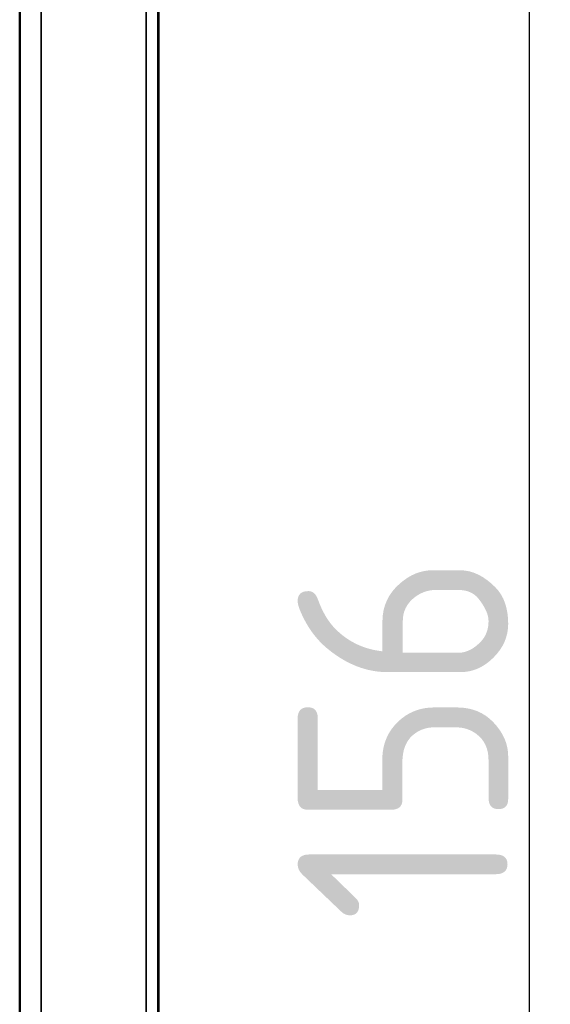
# Model space of a CAD drawing. Header units: millimetres. Extents: x 163 to 2699, y 224 to 730.
# Tile 102 of 168: x 536 to 561, y 469 to 516. Entities that reach past the tile are written whole.
import ezdxf

# ---------------------------------------------------------------- set-up
doc = ezdxf.new("R2010")
doc.units = ezdxf.units.MM
doc.layers.get('Defpoints').update_dxf_attribs({"color": 8})
doc.layers.add('可見 (ISO)', color=7, linetype='Continuous', lineweight=50)
doc.layers.add('窄部可見 (ISO)', color=7, linetype='Continuous', lineweight=35)
doc.styles.add('Dimemsions', font='isocp.shx', dxfattribs={"bigfont": 'chineset.shx'})
doc.dimstyles.new('ISO-25', dxfattribs={"dimtxt": 3, "dimasz": 3, "dimexe": 1, "dimexo": 1, "dimgap": 1, "dimtad": 1, "dimdsep": 46, "dimtxsty": 'Dimemsions', "dimcen": 0, "dimclrd": 2, "dimclre": 2, "dimclrt": 2, "dimazin": 2, "dimtfac": 1, "dimtmove": 0, "dimatfit": 3, "dimfxl": 0, "dimarcsym": 0})

# ---------------------------------------------------------------- blocks, each defined once
blk = doc.blocks.new('*D10')
at = {"color": 2, "lineweight": -2}
for p, q in [((537.37, 559.522), (560.972, 559.522)), ((559.972, 553.522), (559.972, 409.522)), ((537.37, 403.522), (560.972, 403.522))]:
    blk.add_line(p, q, dxfattribs=at)
at = {"color": 2}
for points in [[(558.972, 553.522), (560.972, 553.522), (559.972, 559.522)], [(558.972, 409.522), (560.972, 409.522), (559.972, 403.522)]]:
    blk.add_solid(points, dxfattribs=at)
at = {"layer": 'Defpoints', "color": 0}
for p in [(536.37, 559.522), (536.37, 403.522), (559.972, 403.522)]:
    blk.add_point(p, dxfattribs=at)
at = {"color": 2, "insert": (553.972, 481.522), "char_height": 10, "attachment_point": 5, "rotation": 90, "style": 'Dimemsions'}
blk.add_mtext('156', dxfattribs=at)

msp = doc.modelspace()

# ---------------------------------------------------------------- linework, layer by layer
at = {"layer": '可見 (ISO)'}
for p, q in [((542.344, 410.541), (542.344, 560.502)), ((542.37, 560.522), (542.37, 410.522)), ((535.77, 529.122), (535.77, 414.322))]:
    msp.add_line(p, q, dxfattribs=at)
at = {"layer": '窄部可見 (ISO)'}
for p, q in [((536.786, 555.709), (536.786, 415.334)), ((541.78, 415.334), (541.78, 555.709))]:
    msp.add_line(p, q, dxfattribs=at)

# ---------------------------------------------------------------- dimensions: what is measured, and where the dimension line sits
dim = msp.add_linear_dim(base=(559.972, 403.522), p1=(536.37, 559.522), p2=(536.37, 403.522), angle=90, dimstyle='ISO-25', override={"dimtxt": 10, "dimasz": 6})
dim.commit()
dim.dimension.update_dxf_attribs({"geometry": '*D10', "text_midpoint": (553.972, 481.522)})

doc.saveas('drawing.dxf')
